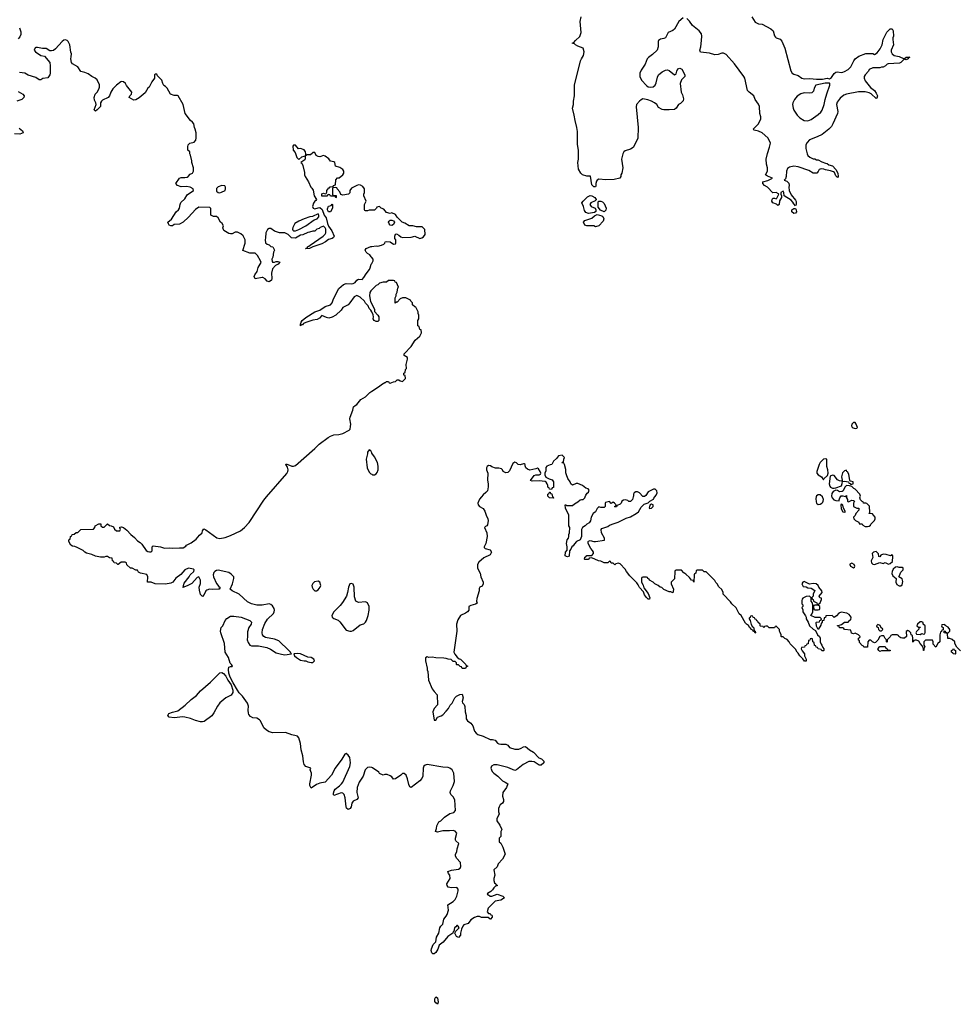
# Model space of a CAD drawing. Header units: inches. Extents: x 2221774 to 2440637, y 201306 to 357559.
# Tile 119 of 245: x 2295988 to 2306708, y 334218 to 345438. Entities that reach past the tile are written whole.
import ezdxf

# ---------------------------------------------------------------- set-up
doc = ezdxf.new("R2010")
doc.units = ezdxf.units.IN
doc.header["$MEASUREMENT"] = 0
for name, color, linetype in [('C2393', 7, 'Continuous'), ('C2394', 7, 'Continuous'), ('C3303', 7, 'Continuous'), ('C3304', 7, 'Continuous')]:
    doc.layers.add(name, color=color, linetype=linetype)

msp = doc.modelspace()

# ---------------------------------------------------------------- linework, layer by layer
at = {"layer": 'C2393', "color": 5, "elevation": 60}
msp.add_lwpolyline([(2300000, 336915), (2299970, 336922), (2299950, 336915), (2299927, 336890), (2299903, 336817), (2299857, 336750), (2299834, 336690), (2299831, 336631), (2299847, 336570), (2299830, 336550), (2299787, 336533), (2299774, 336510), (2299764, 336470), (2299754, 336450), (2299730, 336439), (2299713, 336453), (2299707, 336470), (2299696, 336570), (2299685, 336610), (2299670, 336625), (2299650, 336626), (2299570, 336598), (2299565, 336605), (2299565, 336624), (2299572, 336650), (2299585, 336670), (2299633, 336707), (2299657, 336730), (2299670, 336750), (2299751, 336929), (2299757, 336970), (2299749, 337029), (2299730, 337058), (2299710, 337075), (2299692, 337068), (2299659, 337010), (2299585, 336910), (2299541, 336830), (2299471, 336750), (2299410, 336739), (2299370, 336724), (2299310, 336682), (2299296, 336710), (2299295, 336730), (2299314, 336830), (2299312, 336852), (2299299, 336890), (2299306, 336910), (2299250, 336929), (2299229, 336950), (2299221, 336981), (2299216, 337050), (2299197, 337117), (2299189, 337191), (2299170, 337255), (2299153, 337273), (2299139, 337279), (2299090, 337289), (2299017, 337317), (2298873, 337313), (2298830, 337322), (2298800, 337340), (2298770, 337369), (2298732, 337450), (2298721, 337461), (2298690, 337479), (2298644, 337484), (2298617, 337497), (2298601, 337521), (2298597, 337537), (2298593, 337570), (2298596, 337616), (2298585, 337650), (2298529, 337729), (2298490, 337769), (2298470, 337797), (2298420, 337880), (2298386, 337946), (2298371, 337990), (2298366, 338034), (2298370, 338058), (2298390, 338067), (2298410, 338066), (2298415, 338070), (2298402, 338090), (2298385, 338104), (2298366, 338170), (2298330, 338229), (2298322, 338330), (2298279, 338450), (2298276, 338470), (2298284, 338510), (2298302, 338530), (2298330, 338591), (2298350, 338616), (2298390, 338639), (2298430, 338641), (2298512, 338630), (2298610, 338591), (2298630, 338571), (2298627, 338550), (2298601, 338510), (2298583, 338463), (2298586, 338410), (2298581, 338370), (2298590, 338342), (2298612, 338310), (2298630, 338301), (2298710, 338303), (2298805, 338285), (2298845, 338265), (2298910, 338223), (2298970, 338206), (2299010, 338201), (2299086, 338210), (2299078, 338218), (2299075, 338230), (2299057, 338250), (2298940, 338360), (2298890, 338380), (2298790, 338399), (2298771, 338411), (2298756, 338430), (2298753, 338450), (2298757, 338490), (2298781, 338559), (2298814, 338606), (2298880, 338670), (2298887, 338690), (2298891, 338710), (2298887, 338730), (2298870, 338757), (2298850, 338774), (2298830, 338781), (2298752, 338768), (2298710, 338766), (2298690, 338766), (2298630, 338781), (2298586, 338806), (2298490, 338890), (2298409, 338930), (2298388, 338950), (2298412, 339008), (2298429, 339070), (2298429, 339090), (2298399, 339119), (2298370, 339138), (2298250, 339164), (2298230, 339162), (2298212, 339150), (2298202, 339138), (2298191, 339110), (2298196, 339090), (2298232, 339012), (2298258, 338978), (2298272, 338968), (2298262, 338950), (2298253, 338947), (2298190, 338943), (2298150, 338949), (2298122, 338938), (2298111, 338929), (2298090, 338886), (2298070, 338866), (2298050, 338886), (2298036, 338936), (2298035, 338970), (2298048, 339012), (2298049, 339050), (2298030, 339088), (2298010, 339082), (2297950, 339014), (2297895, 338985), (2297849, 338969), (2297856, 338984), (2297854, 338990), (2297863, 339017), (2297919, 339090), (2297929, 339111), (2297972, 339148), (2297978, 339170), (2297970, 339178), (2297910, 339186), (2297870, 339168), (2297824, 339116), (2297767, 339073), (2297732, 339030), (2297710, 339018), (2297650, 339006), (2297530, 339008), (2297487, 339027), (2297446, 339030), (2297448, 339090), (2297435, 339115), (2297366, 339130), (2297343, 339143), (2297330, 339166), (2297310, 339166), (2297270, 339186), (2297250, 339186), (2297210, 339226), (2297206, 339250), (2297190, 339258), (2297144, 339256), (2297112, 339228), (2297108, 339228), (2297090, 339246), (2297066, 339250), (2297062, 339262), (2297046, 339270), (2297042, 339302), (2297010, 339306), (2296990, 339322), (2296970, 339322), (2296950, 339315), (2296910, 339315), (2296850, 339324), (2296810, 339344), (2296750, 339358), (2296729, 339369), (2296710, 339388), (2296643, 339423), (2296615, 339435), (2296590, 339438), (2296570, 339448), (2296548, 339490), (2296546, 339510), (2296562, 339518), (2296566, 339550), (2296582, 339558), (2296586, 339570), (2296610, 339574), (2296630, 339594), (2296650, 339594), (2296686, 339630), (2296830, 339634), (2296846, 339650), (2296848, 339672), (2296890, 339694), (2296913, 339693), (2296914, 339670), (2296930, 339654), (2296950, 339654), (2296990, 339694), (2297010, 339674), (2297030, 339672), (2297057, 339657), (2297070, 339634), (2297093, 339613), (2297130, 339614), (2297138, 339630), (2297128, 339648), (2297130, 339654), (2297150, 339658), (2297170, 339651), (2297210, 339619), (2297254, 339570), (2297296, 339536), (2297330, 339499), (2297360, 339481), (2297381, 339461), (2297431, 339390), (2297450, 339376), (2297468, 339372), (2297487, 339373), (2297496, 339384), (2297498, 339430), (2297510, 339442), (2297591, 339431), (2297637, 339417), (2297690, 339421), (2297730, 339416), (2297810, 339421), (2297850, 339419), (2297881, 339439), (2297890, 339451), (2297944, 339476), (2298000, 339520), (2298036, 339564), (2298068, 339590), (2298070, 339614), (2298085, 339635), (2298110, 339625), (2298234, 339534), (2298270, 339524), (2298330, 339539), (2298390, 339561), (2298506, 339614), (2298550, 339650), (2298605, 339710), (2298770, 339964), (2298801, 340000)], dxfattribs=at)
for points in [[(2299390, 339039), (2299347, 339033), (2299327, 339013), (2299319, 338990), (2299321, 338970), (2299331, 338950), (2299350, 338931), (2299370, 338931), (2299390, 338941), (2299414, 338970), (2299421, 338990), (2299410, 339028)], [(2299770, 339014), (2299750, 339008), (2299735, 338970), (2299724, 338910), (2299711, 338870), (2299665, 338795), (2299639, 338761), (2299567, 338690), (2299546, 338650), (2299551, 338630), (2299570, 338616), (2299616, 338596), (2299638, 338578), (2299710, 338482), (2299750, 338471), (2299770, 338471), (2299790, 338478), (2299870, 338541), (2299910, 338555), (2299930, 338571), (2299941, 338590), (2299958, 338650), (2299970, 338710), (2299971, 338750), (2299950, 338793), (2299930, 338805), (2299850, 338795), (2299818, 338810), (2299802, 338862), (2299799, 338970), (2299790, 339006)], [(2299150, 338216), (2299114, 338210), (2299118, 338190), (2299141, 338170), (2299190, 338141), (2299229, 338131), (2299250, 338131), (2299270, 338121), (2299308, 338112), (2299330, 338111), (2299349, 338130), (2299342, 338150), (2299310, 338169), (2299270, 338173), (2299188, 338212)], [(2298070, 337435), (2298050, 337437), (2297990, 337452), (2297934, 337474), (2297870, 337490), (2297848, 337492), (2297750, 337484), (2297690, 337489), (2297678, 337510), (2297688, 337530), (2297730, 337547), (2297790, 337561), (2297875, 337625), (2297942, 337690), (2298002, 337738), (2298050, 337790), (2298162, 337890), (2298256, 337984), (2298270, 337995), (2298290, 337998), (2298310, 337987), (2298336, 337956), (2298359, 337910), (2298397, 337857), (2298418, 337798), (2298418, 337770), (2298398, 337742), (2298336, 337710), (2298268, 337652), (2298243, 337617), (2298202, 337538), (2298176, 337504), (2298090, 337441)]]:
    msp.add_lwpolyline(points, close=True, dxfattribs=at)
at = {"layer": 'C2394', "color": 5}
for points, elevation in [([(2295985, 345345), (2296000, 345300), (2295999, 345270), (2295990, 345244), (2295970, 345221)], 40), ([(2300000, 343269), (2299972, 343268), (2299950, 343258), (2299930, 343258), (2299923, 343263), (2299918, 343270), (2299918, 343330), (2299938, 343370), (2299909, 343430), (2299909, 343450), (2299918, 343470), (2299918, 343510), (2299898, 343538), (2299872, 343552), (2299850, 343554), (2299831, 343549), (2299770, 343518), (2299752, 343490), (2299750, 343466), (2299734, 343450), (2299670, 343438), (2299647, 343447), (2299636, 343476), (2299606, 343510), (2299602, 343522), (2299590, 343526), (2299558, 343522), (2299554, 343510), (2299554, 343450), (2299558, 343438), (2299593, 343433), (2299594, 343410), (2299590, 343406), (2299582, 343422), (2299570, 343426), (2299530, 343426), (2299522, 343442), (2299510, 343446), (2299498, 343442), (2299490, 343426), (2299430, 343426), (2299430, 343454), (2299450, 343462), (2299470, 343454), (2299482, 343458), (2299488, 343472), (2299489, 343490), (2299510, 343522), (2299518, 343522), (2299528, 343532), (2299562, 343538), (2299566, 343550), (2299586, 343554), (2299590, 343614), (2299610, 343634), (2299630, 343634), (2299669, 343671), (2299682, 343690), (2299682, 343710), (2299669, 343730), (2299635, 343755), (2299589, 343769), (2299578, 343810), (2299570, 343818), (2299530, 343826), (2299512, 343852), (2299470, 343884), (2299450, 343889), (2299410, 343875), (2299390, 343879), (2299366, 343890), (2299350, 343926), (2299330, 343926), (2299325, 343915), (2299302, 343898), (2299264, 343896), (2299242, 343882), (2299248, 343892), (2299249, 343910), (2299244, 343930), (2299230, 343955), (2299190, 343968), (2299167, 343967), (2299130, 344006), (2299110, 344006), (2299102, 343998), (2299106, 343950), (2299126, 343926), (2299148, 343868), (2299170, 343845), (2299204, 343876), (2299230, 343882), (2299240, 343880), (2299242, 343850), (2299238, 343842), (2299192, 343810), (2299202, 343802), (2299215, 343775), (2299235, 343695), (2299235, 343670), (2299243, 343650), (2299281, 343590), (2299305, 343530), (2299319, 343519), (2299334, 343494), (2299343, 343430), (2299372, 343390), (2299364, 343376), (2299350, 343368), (2299335, 343345), (2299326, 343310), (2299331, 343291), (2299350, 343281), (2299390, 343295), (2299410, 343296), (2299435, 343275), (2299458, 343210), (2299481, 343181), (2299495, 343115), (2299506, 343086), (2299547, 343030), (2299571, 342970), (2299565, 342955), (2299550, 342944), (2299507, 342933), (2299473, 342907), (2299430, 342884), (2299330, 342849), (2299290, 342829), (2299246, 342826), (2299253, 342833), (2299267, 342833), (2299269, 342851), (2299284, 342856), (2299298, 342870), (2299446, 342970), (2299470, 342994), (2299478, 343010), (2299478, 343050), (2299470, 343066), (2299450, 343086), (2299414, 343070), (2299402, 343058), (2299374, 343050), (2299352, 343028), (2299330, 343028), (2299290, 343015), (2299270, 343014), (2299214, 342986), (2299190, 342981), (2299130, 342948), (2299086, 342950), (2299046, 342990), (2299010, 343008), (2298949, 343009), (2298890, 343029), (2298850, 343058), (2298830, 343058), (2298812, 343048), (2298792, 343008), (2298791, 342950), (2298787, 342930), (2298790, 342894), (2298810, 342878), (2298831, 342871), (2298850, 342852), (2298874, 342850), (2298892, 342810), (2298882, 342790), (2298874, 342730), (2298862, 342710), (2298864, 342684), (2298870, 342674), (2298890, 342674), (2298910, 342682), (2298930, 342682), (2298954, 342674), (2298932, 342650), (2298903, 342637), (2298870, 342598), (2298859, 342550), (2298861, 342490), (2298856, 342470), (2298830, 342449), (2298810, 342459), (2298784, 342484), (2298759, 342499), (2298750, 342501), (2298670, 342486), (2298662, 342510), (2298668, 342530), (2298693, 342567), (2298707, 342613), (2298739, 342670), (2298733, 342690), (2298698, 342750), (2298670, 342776), (2298610, 342777), (2298530, 342806), (2298558, 342890), (2298558, 342930), (2298535, 342975), (2298510, 342998), (2298470, 343018), (2298444, 343016), (2298410, 342998), (2298390, 342998), (2298370, 343002), (2298314, 343034), (2298304, 343064), (2298309, 343090), (2298296, 343116), (2298275, 343130), (2298250, 343178), (2298230, 343195), (2298196, 343196), (2298168, 343210), (2298167, 343287), (2298156, 343296), (2298030, 343302), (2297990, 343275), (2297913, 343187), (2297850, 343129), (2297811, 343109), (2297750, 343102), (2297730, 343089), (2297710, 343089), (2297690, 343098), (2297682, 343110), (2297678, 343130), (2297717, 343163), (2297773, 343247), (2297799, 343270), (2297809, 343290), (2297815, 343330), (2297825, 343355), (2297870, 343398), (2297897, 343443), (2297968, 343490), (2297966, 343510), (2297930, 343529), (2297890, 343537), (2297830, 343534), (2297786, 343550), (2297766, 343570), (2297810, 343631), (2297830, 343639), (2297870, 343638), (2297897, 343643), (2297909, 343650), (2297930, 343678), (2297958, 343690), (2297968, 343710), (2297969, 343750), (2297949, 343810), (2297949, 343830), (2297935, 343895), (2297926, 343910), (2297926, 343930), (2297906, 343950), (2297906, 343990), (2297908, 344010), (2297928, 344030), (2297977, 344043), (2297996, 344064), (2298001, 344090), (2297998, 344150), (2297989, 344189), (2297979, 344210), (2297974, 344250), (2297959, 344270), (2297933, 344290), (2297874, 344370), (2297850, 344470), (2297793, 344570), (2297786, 344574), (2297750, 344575), (2297708, 344590), (2297670, 344658), (2297650, 344678), (2297629, 344689), (2297618, 344710), (2297608, 344750), (2297559, 344799), (2297550, 344815), (2297530, 344818), (2297526, 344810), (2297526, 344770), (2297495, 344730), (2297462, 344670), (2297450, 344658), (2297416, 344604), (2297350, 344549), (2297310, 344526), (2297290, 344521), (2297235, 344550), (2297244, 344570), (2297262, 344590), (2297264, 344610), (2297206, 344686), (2297192, 344712), (2297170, 344729), (2297150, 344734), (2297142, 344730), (2297091, 344690), (2297051, 344650), (2297026, 344610), (2297011, 344569), (2296996, 344550), (2296930, 344519), (2296919, 344510), (2296907, 344490), (2296907, 344450), (2296870, 344409), (2296850, 344395), (2296835, 344410), (2296861, 344470), (2296857, 344490), (2296841, 344521), (2296836, 344550), (2296849, 344590), (2296870, 344611), (2296890, 344645), (2296898, 344670), (2296897, 344697), (2296870, 344754), (2296849, 344770), (2296810, 344789), (2296770, 344821), (2296730, 344837), (2296686, 344846), (2296650, 344902), (2296590, 344935), (2296579, 344950), (2296569, 344990), (2296576, 345016), (2296578, 345050), (2296569, 345069), (2296559, 345150), (2296542, 345190), (2296530, 345202), (2296510, 345209), (2296490, 345204), (2296470, 345189), (2296396, 345104), (2296373, 345087), (2296350, 345081), (2296330, 345084), (2296290, 345109), (2296249, 345109), (2296190, 345122), (2296170, 345122), (2296163, 345117), (2296151, 345090), (2296167, 345070), (2296230, 345031), (2296270, 345021), (2296330, 344950), (2296337, 344910), (2296334, 344890), (2296337, 344830), (2296333, 344810), (2296310, 344776), (2296250, 344766), (2296230, 344754), (2296210, 344754), (2296170, 344778), (2296085, 344805), (2296048, 344830), (2295986, 344834)], 60), ([(2295970, 344621), (2296025, 344590), (2296039, 344570), (2296035, 344550), (2296011, 344530), (2295954, 344510)], 60), ([(2295982, 344202), (2296021, 344170), (2296026, 344150), (2296010, 344139), (2295990, 344135), (2295930, 344137)], 60), ([(2300000, 342729), (2299995, 342735), (2299980, 342760), (2299950, 342775), (2299935, 342790), (2299924, 342810), (2299938, 342830), (2299988, 342852), (2300000, 342853)], 60), ([(2300000, 342108), (2299989, 342129), (2299970, 342148), (2299958, 342178), (2299929, 342209), (2299919, 342230), (2299870, 342275), (2299830, 342295), (2299800, 342280), (2299752, 342210), (2299730, 342188), (2299670, 342158), (2299650, 342128), (2299590, 342069), (2299550, 342049), (2299510, 342038), (2299483, 342043), (2299430, 342066), (2299404, 342036), (2299380, 342020), (2299330, 342013), (2299250, 341989), (2299223, 341977), (2299210, 341962), (2299198, 341962), (2299188, 341948), (2299189, 341969), (2299195, 341990), (2299209, 342011), (2299250, 342043), (2299350, 342110), (2299410, 342127), (2299470, 342168), (2299532, 342190), (2299549, 342210), (2299565, 342255), (2299626, 342374), (2299680, 342421), (2299710, 342433), (2299770, 342426), (2299790, 342431), (2299810, 342443), (2299830, 342471), (2299850, 342481), (2299890, 342478), (2299910, 342498), (2299937, 342543), (2299974, 342590), (2299984, 342610), (2299994, 342650), (2300000, 342661)], 60), ([(2300000, 342358), (2299990, 342348), (2299978, 342330), (2299976, 342290), (2299987, 342227), (2300000, 342198)], 60), ([(2298801, 340000), (2299034, 340266), (2299045, 340290), (2299048, 340310), (2299039, 340339), (2299021, 340370), (2299025, 340376), (2299090, 340350), (2299110, 340351), (2299130, 340359), (2299353, 340550), (2299400, 340600), (2299505, 340675), (2299530, 340690), (2299570, 340707), (2299626, 340710), (2299670, 340723), (2299741, 340759), (2299753, 340770), (2299759, 340801), (2299760, 340830), (2299749, 340890), (2299753, 340910), (2299785, 340990), (2299794, 341026), (2299810, 341042), (2299830, 341052), (2299874, 341110), (2299930, 341139), (2299979, 341190), (2300000, 341204)], 60), ([(2300000, 340501), (2299990, 340526), (2299970, 340538), (2299952, 340510), (2299951, 340490), (2299936, 340430), (2299947, 340330), (2299970, 340282), (2299990, 340262), (2300000, 340257)], 60)]:
    msp.add_lwpolyline(points, dxfattribs=dict(at, elevation=elevation))
at = {"layer": 'C2394', "color": 5, "elevation": 60}
for points in [[(2298290, 343549), (2298250, 343533), (2298230, 343513), (2298230, 343485), (2298250, 343467), (2298270, 343466), (2298289, 343471), (2298329, 343491), (2298335, 343510), (2298335, 343530), (2298324, 343544)], [(2299530, 343249), (2299509, 343249), (2299495, 343270), (2299496, 343284), (2299509, 343311), (2299538, 343322), (2299550, 343334), (2299554, 343330), (2299554, 343290)], [(2299390, 343226), (2299325, 343195), (2299294, 343190), (2299230, 343169), (2299170, 343142), (2299125, 343115), (2299101, 343070), (2299098, 343050), (2299101, 343041), (2299110, 343032), (2299130, 343031), (2299170, 343046), (2299248, 343090), (2299344, 343156), (2299378, 343170), (2299398, 343190), (2299398, 343210)]]:
    msp.add_lwpolyline(points, close=True, dxfattribs=at)
at = {"layer": 'C3303', "color": 5, "elevation": 60}
for points in [[(2301251, 340000), (2301230, 339973), (2301211, 339930), (2301215, 339910), (2301230, 339891), (2301270, 339866), (2301290, 339838), (2301303, 339790), (2301323, 339750), (2301327, 339730), (2301318, 339682), (2301311, 339669), (2301297, 339663), (2301285, 339650), (2301311, 339590), (2301316, 339550), (2301299, 339470), (2301281, 339430), (2301283, 339423), (2301292, 339410), (2301350, 339396), (2301366, 339370), (2301350, 339341), (2301276, 339304), (2301222, 339258), (2301206, 339230), (2301204, 339210), (2301207, 339187), (2301236, 339130), (2301242, 339090), (2301271, 339030), (2301271, 339010), (2301258, 338982), (2301234, 338970), (2301225, 338955), (2301225, 338930), (2301197, 338843), (2301196, 338810), (2301201, 338790), (2301184, 338776), (2301130, 338764), (2301108, 338752), (2301105, 338710), (2301091, 338690), (2301070, 338675), (2301010, 338649), (2300982, 338598), (2300966, 338550), (2300970, 338470), (2300936, 338230), (2300946, 338206), (2300975, 338175), (2300996, 338156), (2301011, 338150), (2301074, 338090), (2301078, 338078), (2301094, 338070), (2301078, 338062), (2301070, 338046), (2301030, 338046), (2301022, 338062), (2301007, 338067), (2300990, 338086), (2300970, 338086), (2300966, 338090), (2300966, 338110), (2300950, 338126), (2300930, 338126), (2300907, 338147), (2300870, 338149), (2300850, 338158), (2300823, 338163), (2300730, 338165), (2300690, 338173), (2300649, 338169), (2300630, 338178), (2300613, 338167), (2300612, 338130), (2300631, 338050), (2300631, 338030), (2300639, 338010), (2300647, 337910), (2300690, 337812), (2300710, 337782), (2300745, 337745), (2300751, 337630), (2300710, 337589), (2300696, 337550), (2300710, 337454), (2300730, 337454), (2300749, 337491), (2300790, 337505), (2300810, 337518), (2300850, 337558), (2300875, 337590), (2300895, 337625), (2300918, 337650), (2300948, 337710), (2300968, 337730), (2301006, 337750), (2301030, 337752), (2301041, 337710), (2301032, 337670), (2301033, 337653), (2301053, 337633), (2301062, 337610), (2301065, 337550), (2301078, 337510), (2301078, 337470), (2301092, 337450), (2301130, 337422), (2301151, 337390), (2301171, 337330), (2301190, 337306), (2301210, 337291), (2301270, 337274), (2301350, 337235), (2301375, 337235), (2301406, 337226), (2301434, 337194), (2301450, 337186), (2301470, 337181), (2301530, 337181), (2301551, 337170), (2301570, 337145), (2301630, 337125), (2301675, 337125), (2301705, 337135), (2301730, 337151), (2301754, 337154), (2301797, 337117), (2301842, 337090), (2301906, 337026), (2301935, 337015), (2301962, 336990), (2301962, 336970), (2301930, 336944), (2301910, 336944), (2301850, 336981), (2301826, 336986), (2301790, 336983), (2301725, 336950), (2301651, 336889), (2301630, 336884), (2301550, 336916), (2301430, 336945), (2301390, 336945), (2301365, 336930), (2301356, 336910), (2301374, 336870), (2301390, 336851), (2301438, 336818), (2301490, 336764), (2301522, 336750), (2301551, 336730), (2301536, 336690), (2301496, 336630), (2301491, 336590), (2301501, 336550), (2301501, 336530), (2301491, 336509), (2301462, 336490), (2301451, 336470), (2301446, 336450), (2301446, 336410), (2301451, 336390), (2301425, 336330), (2301425, 336310), (2301460, 336260), (2301482, 336210), (2301472, 336188), (2301471, 336129), (2301454, 336110), (2301454, 336070), (2301470, 336054), (2301496, 336010), (2301522, 335930), (2301492, 335870), (2301442, 335818), (2301430, 335786), (2301392, 335750), (2301402, 335690), (2301392, 335650), (2301392, 335630), (2301401, 335601), (2301414, 335590), (2301418, 335578), (2301432, 335570), (2301410, 335566), (2301390, 335546), (2301378, 335522), (2301357, 335503), (2301318, 335482), (2301314, 335470), (2301330, 335466), (2301350, 335451), (2301370, 335451), (2301430, 335472), (2301494, 335450), (2301514, 335430), (2301470, 335406), (2301405, 335395), (2301326, 335314), (2301314, 335270), (2301330, 335254), (2301350, 335254), (2301358, 335238), (2301370, 335234), (2301372, 335228), (2301374, 335210), (2301354, 335190), (2301350, 335188), (2301327, 335207), (2301251, 335209), (2301230, 335219), (2301202, 335218), (2301170, 335209), (2301130, 335179), (2301101, 335139), (2301050, 335122), (2301038, 335110), (2301024, 335076), (2301011, 335030), (2301010, 335006), (2300990, 334978), (2300968, 334990), (2300946, 335030), (2300958, 335050), (2300998, 335090), (2300986, 335110), (2300976, 335116), (2300970, 335115), (2300959, 335101), (2300943, 335090), (2300934, 335046), (2300930, 335046), (2300925, 335030), (2300868, 334990), (2300814, 334926), (2300768, 334892), (2300753, 334847), (2300731, 334809), (2300710, 334793), (2300695, 334795), (2300686, 334806), (2300679, 334830), (2300682, 334850), (2300701, 334899), (2300732, 334928), (2300738, 334982), (2300764, 335030), (2300778, 335090), (2300789, 335110), (2300809, 335130), (2300822, 335190), (2300850, 335222), (2300859, 335241), (2300874, 335290), (2300869, 335350), (2300930, 335391), (2300950, 335411), (2300971, 335450), (2300987, 335510), (2300985, 335530), (2300970, 335549), (2300910, 335545), (2300873, 335553), (2300859, 335570), (2300857, 335590), (2300893, 335650), (2300889, 335689), (2300874, 335710), (2300869, 335730), (2300910, 335747), (2300990, 335759), (2301009, 335770), (2301015, 335790), (2301012, 335832), (2300965, 335885), (2300954, 335910), (2300955, 335930), (2300970, 335954), (2300974, 335990), (2300993, 336050), (2300959, 336079), (2300954, 336090), (2300954, 336110), (2300969, 336170), (2300952, 336192), (2300930, 336199), (2300886, 336194), (2300810, 336194), (2300750, 336178), (2300728, 336188), (2300740, 336220), (2300742, 336250), (2300763, 336297), (2300786, 336310), (2300828, 336350), (2300889, 336391), (2300935, 336405), (2300953, 336427), (2300949, 336549), (2300930, 336582), (2300902, 336610), (2300895, 336630), (2300899, 336650), (2300929, 336710), (2300942, 336758), (2300936, 336850), (2300917, 336890), (2300890, 336909), (2300870, 336917), (2300810, 336919), (2300631, 336949), (2300610, 336943), (2300595, 336930), (2300585, 336910), (2300582, 336818), (2300571, 336790), (2300550, 336764), (2300448, 336688), (2300436, 336696), (2300423, 336723), (2300409, 336789), (2300394, 336830), (2300370, 336849), (2300350, 336849), (2300330, 336830), (2300270, 336787), (2300250, 336784), (2300228, 336810), (2300210, 336822), (2300175, 336835), (2300150, 336838), (2300130, 336828), (2300090, 336848), (2300082, 336862), (2300010, 336913), (2300000, 336915)], [(2302064, 340000), (2302074, 339990), (2302070, 339986), (2302026, 339990), (2302016, 340000)], [(2302979, 340000), (2302971, 339970), (2302950, 339948), (2302930, 339949), (2302919, 339959), (2302890, 339968), (2302870, 339962), (2302852, 339950), (2302842, 339930), (2302830, 339918), (2302798, 339902), (2302790, 339886), (2302770, 339886), (2302766, 339890), (2302782, 339898), (2302786, 339910), (2302766, 339930), (2302750, 339938), (2302730, 339926), (2302710, 339946), (2302665, 339935), (2302662, 339930), (2302662, 339890), (2302650, 339878), (2302610, 339878), (2302590, 339886), (2302570, 339866), (2302550, 339828), (2302522, 339810), (2302502, 339770), (2302492, 339728), (2302477, 339703), (2302450, 339688), (2302431, 339669), (2302402, 339650), (2302392, 339630), (2302392, 339550), (2302374, 339510), (2302334, 339490), (2302310, 339466), (2302297, 339443), (2302282, 339430), (2302270, 339406), (2302253, 339387), (2302250, 339326), (2302230, 339318), (2302220, 339320), (2302206, 339330), (2302208, 339370), (2302227, 339393), (2302229, 339430), (2302218, 339470), (2302229, 339510), (2302242, 339530), (2302248, 339550), (2302248, 339570), (2302255, 339590), (2302258, 339650), (2302248, 339670), (2302248, 339790), (2302208, 339870), (2302206, 339910), (2302211, 339911), (2302222, 339902), (2302290, 339902), (2302310, 339922), (2302350, 339942), (2302375, 339965), (2302389, 339971), (2302410, 339972), (2302428, 339990), (2302432, 340000)], [(2306710, 338246), (2306667, 338287), (2306646, 338330), (2306646, 338350), (2306616, 338376), (2306590, 338386), (2306567, 338387), (2306562, 338442), (2306526, 338450), (2306526, 338474), (2306534, 338470), (2306538, 338458), (2306553, 338453), (2306570, 338452), (2306588, 338470), (2306588, 338490), (2306570, 338515), (2306536, 338536), (2306530, 338546), (2306498, 338542), (2306494, 338530), (2306498, 338518), (2306514, 338510), (2306514, 338486), (2306498, 338482), (2306493, 338467), (2306482, 338458), (2306474, 338430), (2306474, 338350), (2306452, 338328), (2306430, 338286), (2306400, 338320), (2306398, 338350), (2306390, 338366), (2306310, 338368), (2306292, 338350), (2306292, 338310), (2306302, 338290), (2306294, 338270), (2306294, 338250), (2306290, 338248), (2306288, 338270), (2306278, 338298), (2306250, 338328), (2306237, 338357), (2306210, 338368), (2306193, 338367), (2306178, 338362), (2306170, 338346), (2306166, 338350), (2306167, 338387), (2306162, 338422), (2306147, 338427), (2306146, 338450), (2306126, 338470), (2306110, 338478), (2306093, 338467), (2306094, 338410), (2306071, 338389), (2306049, 338389), (2306030, 338395), (2306006, 338410), (2306002, 338422), (2305988, 338428), (2305930, 338429), (2305918, 338422), (2305910, 338406), (2305874, 338370), (2305874, 338350), (2305870, 338346), (2305866, 338350), (2305866, 338370), (2305850, 338386), (2305835, 338415), (2305810, 338418), (2305792, 338408), (2305770, 338366), (2305740, 338340), (2305730, 338338), (2305706, 338350), (2305690, 338366), (2305670, 338366), (2305653, 338347), (2305650, 338286), (2305610, 338286), (2305602, 338302), (2305590, 338306), (2305560, 338340), (2305558, 338358), (2305548, 338368), (2305546, 338390), (2305562, 338398), (2305566, 338410), (2305546, 338430), (2305510, 338446), (2305490, 338438), (2305467, 338447), (2305462, 338482), (2305388, 338488), (2305382, 338502), (2305370, 338506), (2305330, 338506), (2305326, 338526), (2305306, 338530), (2305356, 338544), (2305388, 338572), (2305430, 338572), (2305450, 338594), (2305462, 338598), (2305466, 338630), (2305440, 338660), (2305416, 338676), (2305350, 338686), (2305325, 338675), (2305297, 338643), (2305270, 338626), (2305247, 338647), (2305174, 338646), (2305170, 338626), (2305158, 338622), (2305152, 338590), (2305134, 338586), (2305134, 338574), (2305122, 338558), (2305120, 338540), (2305088, 338488), (2305068, 338528), (2305066, 338570), (2305070, 338574), (2305102, 338578), (2305107, 338593), (2305122, 338598), (2305126, 338610), (2305110, 338626), (2305053, 338627), (2305006, 338650), (2305016, 338664), (2305026, 338690), (2305028, 338750), (2305028, 338770), (2305018, 338798), (2305008, 338810), (2305008, 338850), (2304988, 338868), (2304950, 338864), (2304915, 338845), (2304906, 338834), (2304902, 338818), (2304902, 338782), (2304914, 338770), (2304914, 338750), (2304902, 338738), (2304912, 338712), (2304912, 338690), (2304945, 338645), (2304952, 338630), (2304951, 338610), (2304974, 338574), (2304991, 338530), (2305030, 338491), (2305057, 338477), (2305082, 338430), (2305102, 338410), (2305112, 338390), (2305111, 338350), (2305121, 338321), (2305131, 338310), (2305142, 338282), (2305152, 338270), (2305154, 338250), (2305150, 338246), (2305130, 338246), (2305122, 338262), (2305087, 338267), (2305082, 338282), (2305067, 338287), (2305062, 338302), (2305047, 338307), (2305042, 338342), (2305026, 338350), (2305022, 338382), (2305010, 338386), (2304998, 338382), (2304993, 338367), (2304978, 338362), (2304973, 338327), (2304958, 338322), (2304953, 338307), (2304938, 338302), (2304933, 338287), (2304898, 338282), (2304894, 338270), (2304904, 338244), (2304932, 338212), (2304932, 338190), (2304952, 338150), (2304953, 338127), (2304933, 338127), (2304915, 338155), (2304878, 338190), (2304860, 338220), (2304848, 338230), (2304830, 338266), (2304770, 338326), (2304758, 338350), (2304735, 338375), (2304707, 338387), (2304690, 338406), (2304670, 338406), (2304666, 338410), (2304666, 338430), (2304656, 338456), (2304646, 338470), (2304646, 338490), (2304610, 338526), (2304598, 338522), (2304590, 338506), (2304530, 338506), (2304510, 338526), (2304490, 338526), (2304478, 338522), (2304470, 338506), (2304462, 338522), (2304430, 338526), (2304426, 338530), (2304426, 338550), (2304406, 338570), (2304402, 338582), (2304390, 338586), (2304382, 338602), (2304370, 338606), (2304362, 338622), (2304347, 338627), (2304342, 338642), (2304330, 338646), (2304318, 338642), (2304313, 338627), (2304302, 338618), (2304302, 338610), (2304312, 338592), (2304324, 338544), (2304338, 338518), (2304350, 338514), (2304358, 338478), (2304372, 338470), (2304374, 338450), (2304370, 338446), (2304362, 338462), (2304346, 338470), (2304342, 338482), (2304326, 338490), (2304322, 338502), (2304310, 338506), (2304295, 338535), (2304270, 338548), (2304260, 338560), (2304209, 338649), (2304189, 338669), (2304154, 338734), (2304103, 338783), (2304090, 338806), (2304006, 338890), (2304006, 338910), (2303990, 338946), (2303956, 338976), (2303938, 339010), (2303923, 339023), (2303910, 339046), (2303810, 339146), (2303790, 339146), (2303770, 339166), (2303710, 339166), (2303698, 339162), (2303694, 339130), (2303678, 339122), (2303674, 339110), (2303672, 339028), (2303666, 339034), (2303666, 339046), (2303646, 339050), (2303620, 339080), (2303580, 339120), (2303556, 339136), (2303530, 339166), (2303470, 339166), (2303458, 339162), (2303454, 339150), (2303452, 339068), (2303414, 339030), (2303414, 339010), (2303438, 338950), (2303437, 338923), (2303430, 338908), (2303410, 338918), (2303390, 338918), (2303330, 338946), (2303307, 338967), (2303286, 338970), (2303266, 338990), (2303226, 339010), (2303206, 339030), (2303166, 339050), (2303162, 339062), (2303146, 339070), (2303142, 339082), (2303130, 339086), (2303090, 339086), (2303078, 339082), (2303074, 339070), (2303074, 339030), (2303095, 338995), (2303103, 338963), (2303150, 338898), (2303171, 338850), (2303164, 338836), (2303150, 338834), (2303130, 338854), (2303110, 338884), (2303097, 338917), (2303050, 338969), (2303037, 338997), (2303021, 339021), (2302942, 339102), (2302902, 339150), (2302890, 339178), (2302830, 339238), (2302810, 339246), (2302784, 339236), (2302770, 339226), (2302750, 339246), (2302730, 339246), (2302722, 339262), (2302710, 339266), (2302691, 339249), (2302650, 339248), (2302610, 339268), (2302586, 339270), (2302510, 339306), (2302478, 339302), (2302474, 339290), (2302467, 339287), (2302430, 339286), (2302426, 339290), (2302430, 339314), (2302442, 339318), (2302450, 339334), (2302510, 339334), (2302527, 339353), (2302528, 339370), (2302518, 339390), (2302498, 339410), (2302468, 339470), (2302466, 339490), (2302470, 339494), (2302490, 339502), (2302531, 339491), (2302551, 339491), (2302652, 339508), (2302654, 339530), (2302620, 339590), (2302614, 339630), (2302621, 339639), (2302690, 339663), (2302710, 339676), (2302763, 339697), (2302810, 339711), (2302901, 339759), (2302950, 339774), (2303015, 339810), (2303039, 339830), (2303070, 339882), (2303104, 339916), (2303150, 339932), (2303170, 339952), (2303210, 339974), (2303215, 339985), (2303227, 340000)], [(2305067, 340000), (2305062, 339982), (2305065, 339945), (2305070, 339930), (2305090, 339914), (2305110, 339917), (2305130, 339928), (2305142, 339938), (2305147, 339950), (2305148, 339970), (2305139, 339999), (2305138, 340000)], [(2305243, 340000), (2305248, 339988), (2305268, 339968), (2305290, 339959), (2305326, 339954), (2305326, 339966), (2305335, 339990), (2305342, 340000)], [(2305411, 340000), (2305412, 339990), (2305422, 339970), (2305422, 339950), (2305426, 339946), (2305435, 339945), (2305470, 339962), (2305490, 339958), (2305502, 339950), (2305492, 339928), (2305492, 339890), (2305530, 339871), (2305550, 339872), (2305551, 339850), (2305518, 339810), (2305510, 339788), (2305492, 339770), (2305494, 339750), (2305512, 339732), (2305551, 339711), (2305554, 339694), (2305590, 339692), (2305598, 339678), (2305624, 339664), (2305650, 339661), (2305670, 339665), (2305684, 339676), (2305690, 339691), (2305729, 339730), (2305738, 339750), (2305738, 339770), (2305718, 339790), (2305708, 339808), (2305666, 339810), (2305678, 339822), (2305674, 339894), (2305643, 339923), (2305630, 339929), (2305606, 339930), (2305602, 339942), (2305590, 339946), (2305570, 339966), (2305562, 339990), (2305565, 340000)]]:
    msp.add_lwpolyline(points, dxfattribs=at)
for points in [[(2303190, 339918), (2303170, 339906), (2303162, 339870), (2303170, 339867), (2303190, 339872), (2303208, 339890), (2303206, 339910)], [(2305350, 339918), (2305346, 339910), (2305350, 339862), (2305370, 339831), (2305390, 339825), (2305398, 339830), (2305377, 339870), (2305370, 339906)], [(2305750, 339376), (2305718, 339370), (2305705, 339354), (2305711, 339310), (2305693, 339270), (2305696, 339250), (2305710, 339234), (2305730, 339231), (2305790, 339251), (2305830, 339241), (2305850, 339251), (2305890, 339232), (2305910, 339242), (2305935, 339265), (2305939, 339319), (2305938, 339330), (2305930, 339338), (2305911, 339329), (2305864, 339344), (2305830, 339347), (2305804, 339336), (2305790, 339318), (2305780, 339320), (2305774, 339350)], [(2305470, 339244), (2305450, 339235), (2305448, 339230), (2305458, 339210), (2305490, 339191), (2305502, 339198), (2305507, 339210), (2305497, 339230)], [(2305990, 339202), (2305970, 339198), (2305943, 339177), (2305930, 339149), (2305928, 339128), (2305940, 339100), (2305976, 339070), (2305973, 339030), (2305983, 339003), (2306010, 338986), (2306030, 338985), (2306044, 338996), (2306054, 339034), (2306045, 339065), (2306009, 339090), (2306017, 339103), (2306030, 339142), (2306058, 339170), (2306058, 339190), (2306050, 339195), (2306010, 339195)], [(2304930, 339035), (2304914, 339030), (2304902, 339010), (2304918, 338978), (2304950, 338974), (2304970, 338962), (2305010, 338958), (2305050, 338934), (2305031, 338890), (2305032, 338868), (2305014, 338850), (2305018, 338838), (2305032, 338832), (2305034, 338810), (2305072, 338792), (2305078, 338778), (2305090, 338774), (2305110, 338794), (2305128, 338830), (2305126, 338846), (2305106, 338850), (2305098, 338870), (2305135, 338910), (2305129, 338930), (2305095, 338970), (2305089, 338990), (2305066, 339010), (2305030, 339013), (2304990, 339006)], [(2305090, 338766), (2305050, 338766), (2305038, 338762), (2305034, 338750), (2305038, 338718), (2305050, 338714), (2305090, 338714), (2305102, 338718), (2305106, 338730), (2305106, 338750)], [(2305770, 338546), (2305754, 338530), (2305758, 338518), (2305773, 338513), (2305774, 338490), (2305790, 338474), (2305810, 338474), (2305826, 338490), (2305822, 338502), (2305807, 338507), (2305795, 338535)], [(2306270, 338578), (2306250, 338575), (2306222, 338550), (2306214, 338530), (2306230, 338514), (2306250, 338514), (2306254, 338510), (2306234, 338506), (2306234, 338494), (2306210, 338466), (2306202, 338450), (2306204, 338444), (2306210, 338434), (2306250, 338432), (2306270, 338442), (2306290, 338434), (2306302, 338438), (2306307, 338453), (2306306, 338530), (2306286, 338550), (2306286, 338570)], [(2305790, 338238), (2305778, 338250), (2305768, 338270), (2305790, 338294), (2305850, 338294), (2305858, 338278), (2305874, 338270), (2305878, 338258), (2305910, 338254), (2305910, 338246), (2305810, 338246)], [(2306650, 338208), (2306626, 338210), (2306622, 338222), (2306608, 338230), (2306606, 338250), (2306622, 338258), (2306630, 338274), (2306638, 338258), (2306654, 338250), (2306654, 338210)], [(2300750, 334218), (2300730, 334235), (2300721, 334250), (2300720, 334280), (2300730, 334302), (2300751, 334290), (2300756, 334244)]]:
    msp.add_lwpolyline(points, close=True, dxfattribs=at)
at = {"layer": 'C3304', "color": 5}
for points, elevation in [([(2303550, 345457), (2303502, 345418), (2303450, 345330), (2303430, 345313), (2303380, 345290), (2303349, 345231), (2303330, 345222), (2303290, 345214), (2303270, 345202), (2303263, 345190), (2303266, 345130), (2303254, 345090), (2303200, 345040), (2303154, 345006), (2303141, 344990), (2303115, 344930), (2303070, 344864), (2303056, 344830), (2303054, 344810), (2303056, 344790), (2303075, 344750), (2303130, 344686), (2303150, 344673), (2303172, 344668), (2303206, 344674), (2303229, 344691), (2303242, 344718), (2303257, 344783), (2303269, 344810), (2303310, 344844), (2303350, 344864), (2303370, 344866), (2303390, 344857), (2303450, 344811), (2303465, 344815), (2303470, 344822), (2303477, 344850), (2303490, 344876), (2303510, 344887), (2303521, 344881), (2303533, 344873), (2303568, 344810), (2303567, 344790), (2303530, 344753), (2303517, 344710), (2303526, 344610), (2303542, 344582), (2303555, 344535), (2303548, 344512), (2303518, 344482), (2303498, 344470), (2303471, 344430), (2303450, 344415), (2303390, 344409), (2303331, 344409), (2303310, 344415), (2303270, 344438), (2303249, 344470), (2303222, 344490), (2303189, 344509), (2303146, 344526), (2303090, 344535), (2303070, 344526), (2303050, 344509), (2303019, 344470), (2303014, 344446), (2303038, 344210), (2303032, 344088), (2303015, 344045), (2302979, 343981), (2302950, 343962), (2302890, 343942), (2302875, 343930), (2302863, 343910), (2302846, 343850), (2302863, 343750), (2302851, 343690), (2302841, 343670), (2302841, 343650), (2302826, 343630), (2302762, 343618), (2302670, 343613), (2302590, 343622), (2302570, 343610), (2302562, 343598), (2302555, 343570), (2302556, 343544), (2302550, 343534), (2302530, 343532), (2302510, 343556), (2302493, 343653), (2302450, 343654), (2302404, 343670), (2302382, 343690), (2302356, 343736), (2302349, 343810), (2302355, 343850), (2302357, 343950), (2302345, 344015), (2302345, 344165), (2302339, 344210), (2302317, 344290), (2302309, 344351), (2302289, 344430), (2302299, 344470), (2302300, 344510), (2302310, 344570), (2302312, 344690), (2302381, 344970), (2302389, 344991), (2302415, 345030), (2302423, 345070), (2302410, 345115), (2302350, 345135), (2302322, 345150), (2302310, 345162), (2302286, 345170), (2302304, 345176), (2302321, 345199), (2302370, 345247), (2302386, 345290), (2302377, 345417), (2302388, 345472)], 40), ([(2304334, 345470), (2304369, 345410), (2304410, 345392), (2304450, 345386), (2304550, 345335), (2304575, 345310), (2304590, 345254), (2304600, 345240), (2304610, 345232), (2304654, 345214), (2304674, 345194), (2304710, 345113), (2304775, 344855), (2304790, 344830), (2304810, 344816), (2304860, 344800), (2304903, 344770), (2304930, 344764), (2304994, 344766), (2305070, 344758), (2305139, 344761), (2305190, 344770), (2305216, 344764), (2305240, 344780), (2305270, 344825), (2305290, 344841), (2305310, 344843), (2305350, 344837), (2305370, 344841), (2305390, 344847), (2305429, 344871), (2305459, 344901), (2305494, 344970), (2305510, 344991), (2305550, 345021), (2305633, 345053), (2305710, 345052), (2305730, 345042), (2305760, 345060), (2305796, 345104), (2305818, 345150), (2305829, 345211), (2305870, 345294), (2305910, 345334), (2305933, 345333), (2305942, 345310), (2305945, 345250), (2305938, 345230), (2305938, 345210), (2305945, 345150), (2305922, 345090), (2305922, 345070), (2305932, 345050), (2305954, 345030), (2306010, 345017), (2306070, 344992), (2306090, 345011), (2306132, 345010), (2306118, 345002), (2306114, 344990), (2306090, 344982), (2306070, 344988), (2306031, 344950), (2306015, 344944), (2305887, 344933), (2305874, 344930), (2305854, 344910), (2305830, 344898), (2305810, 344898), (2305790, 344889), (2305710, 344889), (2305671, 344869), (2305662, 344850), (2305622, 344810), (2305612, 344790), (2305611, 344770), (2305622, 344742), (2305685, 344665), (2305731, 344631), (2305750, 344602), (2305765, 344570), (2305758, 344542), (2305750, 344538), (2305694, 344594), (2305670, 344604), (2305625, 344615), (2305546, 344614), (2305410, 344589), (2305382, 344578), (2305338, 344542), (2305304, 344496), (2305296, 344470), (2305311, 344390), (2305307, 344370), (2305257, 344250), (2305239, 344221), (2305210, 344189), (2305132, 344128), (2305078, 344102), (2304991, 344070), (2304961, 344039), (2304948, 344010), (2304948, 343970), (2304961, 343910), (2304970, 343891), (2304992, 343870), (2305030, 343852), (2305052, 343852), (2305070, 343842), (2305090, 343842), (2305130, 343818), (2305170, 343801), (2305190, 343798), (2305210, 343785), (2305251, 343771), (2305290, 343732), (2305312, 343690), (2305318, 343650), (2305310, 343638), (2305290, 343658), (2305275, 343695), (2305264, 343704), (2305230, 343715), (2305170, 343725), (2305154, 343734), (2305130, 343739), (2305110, 343736), (2305098, 343730), (2305090, 343706), (2305074, 343690), (2305031, 343689), (2304980, 343720), (2304860, 343760), (2304810, 343767), (2304761, 343759), (2304738, 343742), (2304728, 343712), (2304725, 343650), (2304715, 343625), (2304702, 343610), (2304730, 343599), (2304753, 343573), (2304759, 343550), (2304755, 343530), (2304758, 343490), (2304781, 343441), (2304830, 343381), (2304836, 343364), (2304836, 343330), (2304830, 343318), (2304810, 343338), (2304800, 343359), (2304781, 343381), (2304702, 343430), (2304696, 343470), (2304690, 343482), (2304662, 343470), (2304662, 343450), (2304672, 343430), (2304671, 343411), (2304647, 343373), (2304645, 343330), (2304630, 343321), (2304615, 343335), (2304570, 343350), (2304561, 343370), (2304563, 343390), (2304570, 343405), (2304590, 343405), (2304610, 343398), (2304617, 343403), (2304638, 343450), (2304635, 343455), (2304610, 343468), (2304570, 343466), (2304510, 343529), (2304478, 343550), (2304458, 343570), (2304458, 343590), (2304516, 343604), (2304566, 343630), (2304510, 343655), (2304488, 343670), (2304509, 343711), (2304509, 343749), (2304499, 343790), (2304495, 343850), (2304510, 343914), (2304535, 343985), (2304544, 344030), (2304539, 344050), (2304514, 344090), (2304450, 344149), (2304410, 344169), (2304360, 344180), (2304346, 344190), (2304409, 344251), (2304433, 344307), (2304435, 344330), (2304423, 344370), (2304418, 344450), (2304410, 344474), (2304372, 344530), (2304355, 344570), (2304301, 344610), (2304284, 344630), (2304251, 344770), (2304242, 344790), (2304136, 344936), (2304040, 345040), (2304010, 345057), (2303990, 345058), (2303950, 345042), (2303910, 345037), (2303850, 345056), (2303746, 345066), (2303739, 345090), (2303749, 345130), (2303759, 345201), (2303763, 345250), (2303758, 345278), (2303731, 345311), (2303656, 345370), (2303620, 345420), (2303591, 345451)], 40), ([(2300000, 342853), (2300050, 342861), (2300070, 342858), (2300110, 342867), (2300139, 342881), (2300149, 342890), (2300155, 342905), (2300170, 342911), (2300210, 342905), (2300250, 342878), (2300270, 342885), (2300274, 342890), (2300274, 342930), (2300264, 342944), (2300264, 342970), (2300270, 342992), (2300284, 342996), (2300310, 342983), (2300330, 342963), (2300350, 342956), (2300450, 342961), (2300490, 342971), (2300550, 342946), (2300570, 342951), (2300590, 342965), (2300609, 342990), (2300607, 343047), (2300576, 343076), (2300510, 343078), (2300470, 343089), (2300426, 343090), (2300378, 343118), (2300346, 343130), (2300289, 343189), (2300270, 343218), (2300230, 343238), (2300210, 343228), (2300170, 343242), (2300137, 343277), (2300108, 343290), (2300090, 343308), (2300058, 343302), (2300054, 343290), (2300030, 343269), (2300000, 343269)], 60), ([(2300000, 342661), (2300015, 342690), (2300018, 342710), (2300000, 342729)], 60), ([(2300000, 341204), (2300090, 341262), (2300110, 341282), (2300150, 341302), (2300158, 341302), (2300170, 341314), (2300190, 341314), (2300198, 341298), (2300210, 341294), (2300248, 341312), (2300270, 341314), (2300290, 341334), (2300310, 341334), (2300324, 341324), (2300350, 341314), (2300386, 341350), (2300382, 341382), (2300367, 341387), (2300366, 341410), (2300382, 341418), (2300386, 341450), (2300398, 341462), (2300394, 341510), (2300408, 341568), (2300408, 341588), (2300368, 341610), (2300368, 341630), (2300450, 341712), (2300495, 341785), (2300548, 341830), (2300566, 341870), (2300562, 341902), (2300547, 341907), (2300542, 341942), (2300526, 341950), (2300526, 342010), (2300538, 342030), (2300538, 342070), (2300528, 342090), (2300528, 342110), (2300502, 342162), (2300490, 342166), (2300466, 342190), (2300466, 342210), (2300446, 342230), (2300442, 342242), (2300387, 342267), (2300350, 342268), (2300325, 342255), (2300290, 342218), (2300282, 342218), (2300267, 342207), (2300268, 342270), (2300278, 342290), (2300278, 342310), (2300290, 342334), (2300298, 342382), (2300306, 342390), (2300282, 342442), (2300267, 342447), (2300262, 342462), (2300250, 342466), (2300190, 342466), (2300170, 342446), (2300130, 342448), (2300090, 342435), (2300070, 342418), (2300050, 342408), (2300000, 342358)], 60), ([(2300000, 342198), (2300030, 342134), (2300032, 342112), (2300071, 342071), (2300082, 342050), (2300082, 342010), (2300070, 341998), (2300050, 341998), (2300028, 342010), (2300018, 342030), (2300022, 342050), (2300016, 342076), (2300000, 342108)], 60), ([(2300000, 340257), (2300010, 340252), (2300030, 340252), (2300050, 340262), (2300063, 340277), (2300073, 340307), (2300073, 340350), (2300064, 340390), (2300030, 340458), (2300000, 340500), (2300000, 340501)], 60), ([(2302432, 340000), (2302440, 340020), (2302456, 340044), (2302470, 340054), (2302478, 340078), (2302466, 340090), (2302440, 340100), (2302404, 340130), (2302350, 340153), (2302330, 340154), (2302290, 340135), (2302270, 340148), (2302262, 340170), (2302235, 340210), (2302219, 340250), (2302214, 340274), (2302213, 340313), (2302198, 340370), (2302190, 340386), (2302168, 340388), (2302174, 340394), (2302186, 340394), (2302189, 340431), (2302198, 340450), (2302170, 340475), (2302130, 340469), (2302104, 340436), (2302072, 340408), (2302051, 340369), (2302033, 340367), (2301994, 340350), (2301985, 340335), (2301984, 340296), (2301974, 340270), (2301974, 340250), (2301985, 340225), (2302024, 340204), (2302055, 340195), (2302071, 340170), (2302072, 340108), (2302058, 340102), (2302050, 340086), (2302027, 340087), (2302022, 340102), (2302006, 340110), (2302006, 340130), (2301998, 340150), (2301990, 340166), (2301976, 340176), (2301910, 340182), (2301830, 340178), (2301808, 340188), (2301850, 340242), (2301870, 340252), (2301907, 340253), (2301922, 340258), (2301926, 340270), (2301918, 340290), (2301900, 340320), (2301890, 340328), (2301870, 340318), (2301803, 340303), (2301775, 340315), (2301758, 340330), (2301748, 340352), (2301748, 340368), (2301736, 340376), (2301730, 340378), (2301690, 340364), (2301670, 340369), (2301650, 340389), (2301630, 340397), (2301610, 340382), (2301570, 340298), (2301550, 340278), (2301530, 340275), (2301498, 340290), (2301489, 340309), (2301478, 340318), (2301450, 340329), (2301409, 340329), (2301370, 340342), (2301353, 340353), (2301330, 340357), (2301314, 340346), (2301308, 340330), (2301308, 340310), (2301323, 340270), (2301321, 340190), (2301327, 340150), (2301326, 340114), (2301318, 340070), (2301302, 340050), (2301270, 340024), (2301251, 340000)], 60), ([(2303227, 340000), (2303242, 340018), (2303254, 340046), (2303249, 340070), (2303230, 340089), (2303210, 340089), (2303150, 340059), (2303124, 340016), (2303110, 340006), (2303090, 340006), (2303050, 340048), (2303030, 340058), (2303010, 340058), (2302990, 340046), (2302982, 340030), (2302982, 340010), (2302979, 340000)], 60), ([(2305565, 340000), (2305569, 340010), (2305564, 340030), (2305510, 340088), (2305495, 340095), (2305470, 340118), (2305447, 340127), (2305410, 340128), (2305392, 340110), (2305374, 340070), (2305360, 340060), (2305330, 340059), (2305310, 340074), (2305290, 340075), (2305260, 340060), (2305243, 340037), (2305239, 340010), (2305243, 340000)], 60), ([(2302016, 340000), (2302006, 340010), (2302006, 340030), (2302022, 340038), (2302027, 340053), (2302033, 340053), (2302038, 340038), (2302053, 340033), (2302062, 340002), (2302064, 340000)], 60), ([(2305138, 340000), (2305110, 340022), (2305090, 340022), (2305070, 340012), (2305067, 340000)], 60), ([(2305342, 340000), (2305350, 340012), (2305370, 340012), (2305396, 340004), (2305410, 340014), (2305411, 340000)], 60)]:
    msp.add_lwpolyline(points, dxfattribs=dict(at, elevation=elevation))
for points, elevation in [([(2305216, 344716), (2305167, 344713), (2305062, 344690), (2305044, 344656), (2305035, 344625), (2305017, 344603), (2304990, 344599), (2304930, 344603), (2304890, 344593), (2304850, 344567), (2304819, 344530), (2304800, 344490), (2304797, 344470), (2304802, 344430), (2304810, 344408), (2304850, 344351), (2304880, 344320), (2304930, 344290), (2304970, 344284), (2305010, 344302), (2305090, 344356), (2305118, 344382), (2305134, 344406), (2305158, 344470), (2305167, 344530), (2305186, 344594), (2305221, 344690), (2305222, 344710)], 40), ([(2302470, 343229), (2302441, 343241), (2302424, 343264), (2302415, 343310), (2302395, 343350), (2302409, 343370), (2302430, 343387), (2302460, 343420), (2302490, 343433), (2302510, 343431), (2302544, 343410), (2302558, 343390), (2302557, 343383), (2302547, 343373), (2302498, 343350), (2302484, 343330), (2302501, 343310), (2302545, 343290), (2302554, 343270), (2302553, 343253), (2302538, 343242)], 40), ([(2302650, 343249), (2302609, 343269), (2302580, 343300), (2302579, 343350), (2302586, 343370), (2302612, 343370), (2302630, 343361), (2302650, 343342), (2302671, 343290), (2302670, 343268)], 40), ([(2302550, 343079), (2302530, 343088), (2302450, 343088), (2302430, 343098), (2302415, 343130), (2302430, 343151), (2302510, 343176), (2302539, 343201), (2302570, 343218), (2302624, 343204), (2302634, 343194), (2302644, 343170), (2302639, 343141), (2302590, 343087)], 40), ([(2304810, 343229), (2304787, 343247), (2304789, 343270), (2304810, 343286), (2304830, 343285), (2304839, 343270), (2304843, 343250), (2304830, 343234)], 40), ([(2300230, 343093), (2300210, 343097), (2300199, 343110), (2300193, 343130), (2300197, 343143), (2300210, 343152), (2300230, 343152), (2300250, 343145), (2300259, 343130), (2300250, 343102)], 60), ([(2305490, 340847), (2305473, 340830), (2305468, 340810), (2305476, 340796), (2305486, 340786), (2305510, 340779), (2305530, 340783), (2305537, 340790), (2305522, 340830), (2305510, 340847)], 60), ([(2305173, 340433), (2305150, 340429), (2305112, 340390), (2305100, 340370), (2305074, 340290), (2305073, 340270), (2305088, 340250), (2305127, 340227), (2305150, 340194), (2305158, 340210), (2305195, 340245), (2305202, 340270), (2305198, 340310), (2305186, 340346), (2305188, 340428)], 60), ([(2305410, 340306), (2305390, 340298), (2305365, 340275), (2305356, 340230), (2305362, 340190), (2305360, 340180), (2305330, 340182), (2305310, 340194), (2305270, 340242), (2305250, 340249), (2305225, 340235), (2305214, 340150), (2305222, 340122), (2305230, 340110), (2305250, 340101), (2305270, 340099), (2305290, 340105), (2305355, 340125), (2305366, 340166), (2305362, 340178), (2305370, 340174), (2305390, 340179), (2305432, 340172), (2305438, 340158), (2305453, 340153), (2305462, 340142), (2305486, 340150), (2305486, 340170), (2305458, 340178), (2305448, 340188), (2305439, 340259), (2305424, 340284), (2305415, 340290)], 60)]:
    msp.add_lwpolyline(points, close=True, dxfattribs=dict(at, elevation=elevation))

doc.saveas('drawing.dxf')
